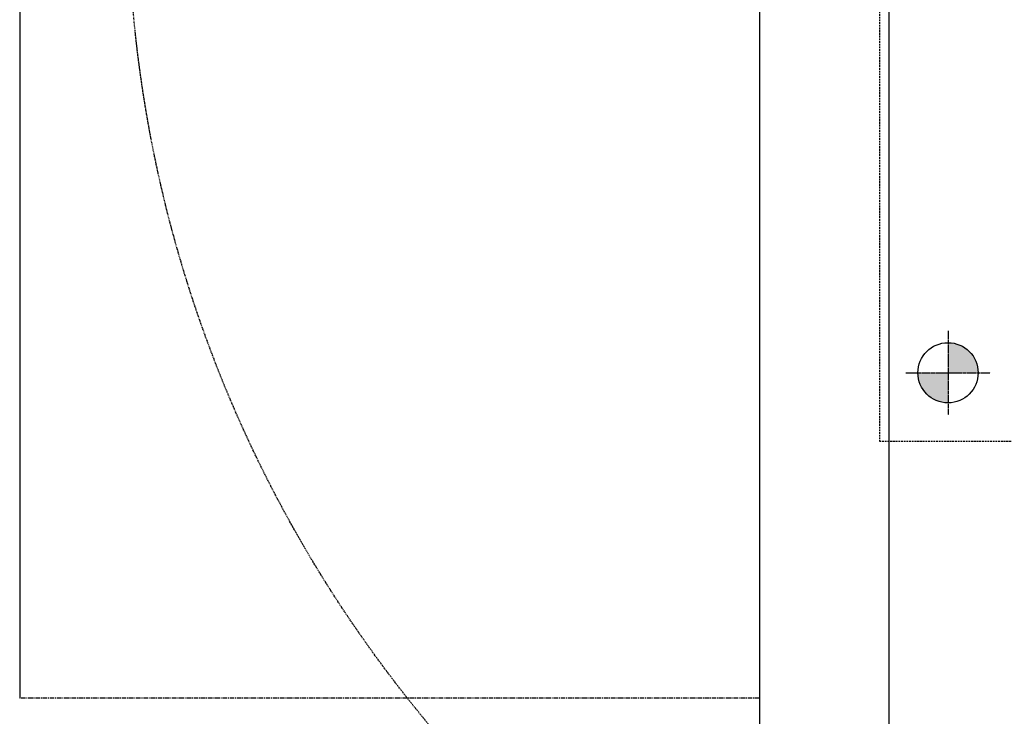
# Model space of a CAD drawing. Header units: inches. Extents: x -4968858 to -265257, y -220693 to 1871410.
# Tile 212 of 225: x -1886527 to -1886253, y 1194171 to 1194365. Entities that reach past the tile are written whole.
import ezdxf

# ---------------------------------------------------------------- set-up
doc = ezdxf.new("R2010")
doc.units = ezdxf.units.IN
doc.header["$MEASUREMENT"] = 0
for name, pattern in [('CENTER', [2, 1.25, -0.25, 0.25, -0.25]), ('CENTER2', [1.125, 0.75, -0.125, 0.125, -0.125]), ('CONTINOUS', [0]), ('DASHED', [0.75, 0.5, -0.25]), ('HIDDEN', [0.375, 0.25, -0.125])]:
    doc.linetypes.add(name, pattern=pattern)
doc.layers.add('GRID', color=8, linetype='Continuous')
doc.layers.add('IPB', color=6, linetype='Continuous')

# ---------------------------------------------------------------- blocks, each defined once
blk = doc.blocks.new('UTCOMBINE')
h = blk.add_hatch(color=256)
h.paths.add_polyline_path([(-715805.17, 46693.42), (-715796.79, 46693.42), (-715796.79, 46685.03, -0.414214)])
h.paths.add_polyline_path([(-715788.41, 46693.42), (-715796.79, 46693.42), (-715796.79, 46701.8, -0.414214)])
h = blk.add_hatch(color=256)
h.paths.add_polyline_path([(-715805.17, 46693.42), (-715796.79, 46693.42), (-715796.79, 46685.03, -0.414214)])
h.paths.add_polyline_path([(-715788.41, 46693.42), (-715796.79, 46693.42), (-715796.79, 46701.8, -0.414214)])
h = blk.add_hatch(color=256)
h.paths.add_polyline_path([(-715805.17, 46693.42), (-715796.79, 46693.42), (-715796.79, 46685.03, -0.414214)])
h.paths.add_polyline_path([(-715788.41, 46693.42), (-715796.79, 46693.42), (-715796.79, 46701.8, -0.414214)])
h = blk.add_hatch(color=256)
h.paths.add_polyline_path([(-715805.17, 46693.42), (-715796.79, 46693.42), (-715796.79, 46685.03, -0.414214)])
h.paths.add_polyline_path([(-715788.41, 46693.42), (-715796.79, 46693.42), (-715796.79, 46701.8, -0.414214)])
h = blk.add_hatch(color=256)
h.paths.add_polyline_path([(-715805.17, 46693.42), (-715796.79, 46693.42), (-715796.79, 46685.03, -0.414214)])
h.paths.add_polyline_path([(-715788.41, 46693.42), (-715796.79, 46693.42), (-715796.79, 46701.8, -0.414214)])
h = blk.add_hatch(color=256)
h.paths.add_polyline_path([(-715805.17, 46693.42), (-715796.79, 46693.42), (-715796.79, 46685.03, -0.414214)])
h.paths.add_polyline_path([(-715788.41, 46693.42), (-715796.79, 46693.42), (-715796.79, 46701.8, -0.414214)])
h = blk.add_hatch(color=256)
h.paths.add_polyline_path([(-715805.17, 46693.42), (-715796.79, 46693.42), (-715796.79, 46685.03, -0.414214)])
h.paths.add_polyline_path([(-715788.41, 46693.42), (-715796.79, 46693.42), (-715796.79, 46701.8, -0.414214)])
h = blk.add_hatch(color=256)
h.paths.add_polyline_path([(-715805.17, 46693.42), (-715796.79, 46693.42), (-715796.79, 46685.03, -0.414214)])
h.paths.add_polyline_path([(-715788.41, 46693.42), (-715796.79, 46693.42), (-715796.79, 46701.8, -0.414214)])
h = blk.add_hatch(color=256)
h.paths.add_polyline_path([(-715805.17, 46693.42), (-715796.79, 46693.42), (-715796.79, 46685.03, -0.414214)])
h.paths.add_polyline_path([(-715788.41, 46693.42), (-715796.79, 46693.42), (-715796.79, 46701.8, -0.414214)])
h = blk.add_hatch(color=256)
h.paths.add_polyline_path([(-715805.17, 46693.42), (-715796.79, 46693.42), (-715796.79, 46685.03, -0.414214)])
h.paths.add_polyline_path([(-715788.41, 46693.42), (-715796.79, 46693.42), (-715796.79, 46701.8, -0.414214)])
h = blk.add_hatch(color=256)
h.paths.add_polyline_path([(-715805.17, 46693.42), (-715796.79, 46693.42), (-715796.79, 46685.03, -0.414214)])
h.paths.add_polyline_path([(-715788.41, 46693.42), (-715796.79, 46693.42), (-715796.79, 46701.8, -0.414214)])
h = blk.add_hatch(color=256)
h.paths.add_polyline_path([(-715805.17, 46693.42), (-715796.79, 46693.42), (-715796.79, 46685.03, -0.414214)])
h.paths.add_polyline_path([(-715788.41, 46693.42), (-715796.79, 46693.42), (-715796.79, 46701.8, -0.414214)])
h = blk.add_hatch(color=256)
h.paths.add_polyline_path([(-715805.17, 46693.42), (-715796.79, 46693.42), (-715796.79, 46685.03, -0.414214)])
h.paths.add_polyline_path([(-715788.41, 46693.42), (-715796.79, 46693.42), (-715796.79, 46701.8, -0.414214)])
h = blk.add_hatch(color=256)
h.paths.add_polyline_path([(-715805.17, 46693.42), (-715796.79, 46693.42), (-715796.79, 46685.03, -0.414214)])
h.paths.add_polyline_path([(-715788.41, 46693.42), (-715796.79, 46693.42), (-715796.79, 46701.8, -0.414214)])
h = blk.add_hatch(color=256)
h.paths.add_polyline_path([(-715805.17, 46693.42), (-715796.79, 46693.42), (-715796.79, 46685.03, -0.414214)])
h.paths.add_polyline_path([(-715788.41, 46693.42), (-715796.79, 46693.42), (-715796.79, 46701.8, -0.414214)])
h = blk.add_hatch(color=256)
h.paths.add_polyline_path([(-715805.17, 46693.42), (-715796.79, 46693.42), (-715796.79, 46685.03, -0.414214)])
h.paths.add_polyline_path([(-715788.41, 46693.42), (-715796.79, 46693.42), (-715796.79, 46701.8, -0.414214)])
h = blk.add_hatch(color=256)
h.paths.add_polyline_path([(-715805.17, 46693.42), (-715796.79, 46693.42), (-715796.79, 46685.03, -0.414214)])
h.paths.add_polyline_path([(-715788.41, 46693.42), (-715796.79, 46693.42), (-715796.79, 46701.8, -0.414214)])
h = blk.add_hatch(color=256)
h.paths.add_polyline_path([(-715805.17, 46693.42), (-715796.79, 46693.42), (-715796.79, 46685.03, -0.414214)])
h.paths.add_polyline_path([(-715788.41, 46693.42), (-715796.79, 46693.42), (-715796.79, 46701.8, -0.414214)])
h = blk.add_hatch(color=256)
h.paths.add_polyline_path([(-715805.17, 46693.42), (-715796.79, 46693.42), (-715796.79, 46685.03, -0.414214)])
h.paths.add_polyline_path([(-715788.41, 46693.42), (-715796.79, 46693.42), (-715796.79, 46701.8, -0.414214)])
h = blk.add_hatch(color=256)
h.paths.add_polyline_path([(-715805.17, 46693.42), (-715796.79, 46693.42), (-715796.79, 46685.03, -0.414214)])
h.paths.add_polyline_path([(-715788.41, 46693.42), (-715796.79, 46693.42), (-715796.79, 46701.8, -0.414214)])
h = blk.add_hatch(color=256)
h.paths.add_polyline_path([(-715805.17, 46693.42), (-715796.79, 46693.42), (-715796.79, 46685.03, -0.414214)])
h.paths.add_polyline_path([(-715788.41, 46693.42), (-715796.79, 46693.42), (-715796.79, 46701.8, -0.414214)])
h = blk.add_hatch(color=256)
h.paths.add_polyline_path([(-715805.17, 46693.42), (-715796.79, 46693.42), (-715796.79, 46685.03, -0.414214)])
h.paths.add_polyline_path([(-715788.41, 46693.42), (-715796.79, 46693.42), (-715796.79, 46701.8, -0.414214)])
h = blk.add_hatch(color=256)
h.paths.add_polyline_path([(-715805.17, 46693.42), (-715796.79, 46693.42), (-715796.79, 46685.03, -0.414214)])
h.paths.add_polyline_path([(-715788.41, 46693.42), (-715796.79, 46693.42), (-715796.79, 46701.8, -0.414214)])
h = blk.add_hatch(color=256)
h.paths.add_polyline_path([(-715805.17, 46693.42), (-715796.79, 46693.42), (-715796.79, 46685.03, -0.414214)])
h.paths.add_polyline_path([(-715788.41, 46693.42), (-715796.79, 46693.42), (-715796.79, 46701.8, -0.414214)])
h = blk.add_hatch(color=256)
h.paths.add_polyline_path([(-715805.17, 46693.42), (-715796.79, 46693.42), (-715796.79, 46685.03, -0.414214)])
h.paths.add_polyline_path([(-715788.41, 46693.42), (-715796.79, 46693.42), (-715796.79, 46701.8, -0.414214)])
h = blk.add_hatch(color=256)
h.paths.add_polyline_path([(-715805.17, 46693.42), (-715796.79, 46693.42), (-715796.79, 46685.03, -0.414214)])
h.paths.add_polyline_path([(-715788.41, 46693.42), (-715796.79, 46693.42), (-715796.79, 46701.8, -0.414214)])
h = blk.add_hatch(color=256)
h.paths.add_polyline_path([(-715805.17, 46693.42), (-715796.79, 46693.42), (-715796.79, 46685.03, -0.414214)])
h.paths.add_polyline_path([(-715788.41, 46693.42), (-715796.79, 46693.42), (-715796.79, 46701.8, -0.414214)])
h = blk.add_hatch(color=256)
h.paths.add_polyline_path([(-715805.17, 46693.42), (-715796.79, 46693.42), (-715796.79, 46685.03, -0.414214)])
h.paths.add_polyline_path([(-715788.41, 46693.42), (-715796.79, 46693.42), (-715796.79, 46701.8, -0.414214)])
h = blk.add_hatch(color=256)
h.paths.add_polyline_path([(-715805.17, 46693.42), (-715796.79, 46693.42), (-715796.79, 46685.03, -0.414214)])
h.paths.add_polyline_path([(-715788.41, 46693.42), (-715796.79, 46693.42), (-715796.79, 46701.8, -0.414214)])
h = blk.add_hatch(color=256)
h.paths.add_polyline_path([(-715805.17, 46693.42), (-715796.79, 46693.42), (-715796.79, 46685.03, -0.414214)])
h.paths.add_polyline_path([(-715788.41, 46693.42), (-715796.79, 46693.42), (-715796.79, 46701.8, -0.414214)])
h = blk.add_hatch(color=256)
h.paths.add_polyline_path([(-715805.17, 46693.42), (-715796.79, 46693.42), (-715796.79, 46685.03, -0.414214)])
h.paths.add_polyline_path([(-715788.41, 46693.42), (-715796.79, 46693.42), (-715796.79, 46701.8, -0.414214)])
h = blk.add_hatch(color=256)
h.paths.add_polyline_path([(-715805.17, 46693.42), (-715796.79, 46693.42), (-715796.79, 46685.03, -0.414214)])
h.paths.add_polyline_path([(-715788.41, 46693.42), (-715796.79, 46693.42), (-715796.79, 46701.8, -0.414214)])
h = blk.add_hatch(color=256)
h.paths.add_polyline_path([(-715805.17, 46693.42), (-715796.79, 46693.42), (-715796.79, 46685.03, -0.414214)])
h.paths.add_polyline_path([(-715788.41, 46693.42), (-715796.79, 46693.42), (-715796.79, 46701.8, -0.414214)])
h = blk.add_hatch(color=256)
h.paths.add_polyline_path([(-715805.17, 46693.42), (-715796.79, 46693.42), (-715796.79, 46685.03, -0.414214)])
h.paths.add_polyline_path([(-715788.41, 46693.42), (-715796.79, 46693.42), (-715796.79, 46701.8, -0.414214)])
h = blk.add_hatch(color=256)
h.paths.add_polyline_path([(-715805.17, 46693.42), (-715796.79, 46693.42), (-715796.79, 46685.03, -0.414214)])
h.paths.add_polyline_path([(-715788.41, 46693.42), (-715796.79, 46693.42), (-715796.79, 46701.8, -0.414214)])
h = blk.add_hatch(color=256)
h.paths.add_polyline_path([(-715805.17, 46693.42), (-715796.79, 46693.42), (-715796.79, 46685.03, -0.414214)])
h.paths.add_polyline_path([(-715788.41, 46693.42), (-715796.79, 46693.42), (-715796.79, 46701.8, -0.414214)])
h = blk.add_hatch(color=256)
h.paths.add_polyline_path([(-715805.17, 46693.42), (-715796.79, 46693.42), (-715796.79, 46685.03, -0.414214)])
h.paths.add_polyline_path([(-715788.41, 46693.42), (-715796.79, 46693.42), (-715796.79, 46701.8, -0.414214)])
h = blk.add_hatch(color=256)
h.paths.add_polyline_path([(-715805.17, 46693.42), (-715796.79, 46693.42), (-715796.79, 46685.03, -0.414214)])
h.paths.add_polyline_path([(-715788.41, 46693.42), (-715796.79, 46693.42), (-715796.79, 46701.8, -0.414214)])
h = blk.add_hatch(color=256)
h.paths.add_polyline_path([(-715805.17, 46693.42), (-715796.79, 46693.42), (-715796.79, 46685.03, -0.414214)])
h.paths.add_polyline_path([(-715788.41, 46693.42), (-715796.79, 46693.42), (-715796.79, 46701.8, -0.414214)])
h = blk.add_hatch(color=256)
h.paths.add_polyline_path([(-715805.17, 46693.42), (-715796.79, 46693.42), (-715796.79, 46685.03, -0.414214)])
h.paths.add_polyline_path([(-715788.41, 46693.42), (-715796.79, 46693.42), (-715796.79, 46701.8, -0.414214)])
h = blk.add_hatch(color=256)
h.paths.add_polyline_path([(-715805.17, 46693.42), (-715796.79, 46693.42), (-715796.79, 46685.03, -0.414214)])
h.paths.add_polyline_path([(-715788.41, 46693.42), (-715796.79, 46693.42), (-715796.79, 46701.8, -0.414214)])
h = blk.add_hatch(color=256)
h.paths.add_polyline_path([(-715805.17, 46693.42), (-715796.79, 46693.42), (-715796.79, 46685.03, -0.414214)])
h.paths.add_polyline_path([(-715788.41, 46693.42), (-715796.79, 46693.42), (-715796.79, 46701.8, -0.414214)])
h = blk.add_hatch(color=256)
h.paths.add_polyline_path([(-715805.17, 46693.42), (-715796.79, 46693.42), (-715796.79, 46685.03, -0.414214)])
h.paths.add_polyline_path([(-715788.41, 46693.42), (-715796.79, 46693.42), (-715796.79, 46701.8, -0.414214)])
h = blk.add_hatch(color=256)
h.paths.add_polyline_path([(-715805.17, 46693.42), (-715796.79, 46693.42), (-715796.79, 46685.03, -0.414214)])
h.paths.add_polyline_path([(-715788.41, 46693.42), (-715796.79, 46693.42), (-715796.79, 46701.8, -0.414214)])
h = blk.add_hatch(color=256)
h.paths.add_polyline_path([(-715805.17, 46693.42), (-715796.79, 46693.42), (-715796.79, 46685.03, -0.414214)])
h.paths.add_polyline_path([(-715788.41, 46693.42), (-715796.79, 46693.42), (-715796.79, 46701.8, -0.414214)])
h = blk.add_hatch(color=256)
h.paths.add_polyline_path([(-715805.17, 46693.42), (-715796.79, 46693.42), (-715796.79, 46685.03, -0.414214)])
h.paths.add_polyline_path([(-715788.41, 46693.42), (-715796.79, 46693.42), (-715796.79, 46701.8, -0.414214)])
h = blk.add_hatch(color=256)
h.paths.add_polyline_path([(-715805.17, 46693.42), (-715796.79, 46693.42), (-715796.79, 46685.03, -0.414214)])
h.paths.add_polyline_path([(-715788.41, 46693.42), (-715796.79, 46693.42), (-715796.79, 46701.8, -0.414214)])
h = blk.add_hatch(color=256)
h.paths.add_polyline_path([(-715805.17, 46693.42), (-715796.79, 46693.42), (-715796.79, 46685.03, -0.414214)])
h.paths.add_polyline_path([(-715788.41, 46693.42), (-715796.79, 46693.42), (-715796.79, 46701.8, -0.414214)])
h = blk.add_hatch(color=256)
h.paths.add_polyline_path([(-715805.17, 46693.42), (-715796.79, 46693.42), (-715796.79, 46685.03, -0.414214)])
h.paths.add_polyline_path([(-715788.41, 46693.42), (-715796.79, 46693.42), (-715796.79, 46701.8, -0.414214)])
h = blk.add_hatch(color=256)
h.paths.add_polyline_path([(-715805.17, 46693.42), (-715796.79, 46693.42), (-715796.79, 46685.03, -0.414214)])
h.paths.add_polyline_path([(-715788.41, 46693.42), (-715796.79, 46693.42), (-715796.79, 46701.8, -0.414214)])
h = blk.add_hatch(color=256)
h.paths.add_polyline_path([(-715805.17, 46693.42), (-715796.79, 46693.42), (-715796.79, 46685.03, -0.414214)])
h.paths.add_polyline_path([(-715788.41, 46693.42), (-715796.79, 46693.42), (-715796.79, 46701.8, -0.414214)])
h = blk.add_hatch(color=256)
h.paths.add_polyline_path([(-715805.17, 46693.42), (-715796.79, 46693.42), (-715796.79, 46685.03, -0.414214)])
h.paths.add_polyline_path([(-715788.41, 46693.42), (-715796.79, 46693.42), (-715796.79, 46701.8, -0.414214)])
h = blk.add_hatch(color=256)
h.paths.add_polyline_path([(-715805.17, 46693.42), (-715796.79, 46693.42), (-715796.79, 46685.03, -0.414214)])
h.paths.add_polyline_path([(-715788.41, 46693.42), (-715796.79, 46693.42), (-715796.79, 46701.8, -0.414214)])
h = blk.add_hatch(color=256)
h.paths.add_polyline_path([(-715805.17, 46693.42), (-715796.79, 46693.42), (-715796.79, 46685.03, -0.414214)])
h.paths.add_polyline_path([(-715788.41, 46693.42), (-715796.79, 46693.42), (-715796.79, 46701.8, -0.414214)])
h = blk.add_hatch(color=256)
h.paths.add_polyline_path([(-715805.17, 46693.42), (-715796.79, 46693.42), (-715796.79, 46685.03, -0.414214)])
h.paths.add_polyline_path([(-715788.41, 46693.42), (-715796.79, 46693.42), (-715796.79, 46701.8, -0.414214)])
h = blk.add_hatch(color=256)
h.paths.add_polyline_path([(-715805.17, 46693.42), (-715796.79, 46693.42), (-715796.79, 46685.03, -0.414214)])
h.paths.add_polyline_path([(-715788.41, 46693.42), (-715796.79, 46693.42), (-715796.79, 46701.8, -0.414214)])
h = blk.add_hatch(color=256)
h.paths.add_polyline_path([(-715805.17, 46693.42), (-715796.79, 46693.42), (-715796.79, 46685.03, -0.414214)])
h.paths.add_polyline_path([(-715788.41, 46693.42), (-715796.79, 46693.42), (-715796.79, 46701.8, -0.414214)])
h = blk.add_hatch(color=256)
h.paths.add_polyline_path([(-715805.17, 46693.42), (-715796.79, 46693.42), (-715796.79, 46685.03, -0.414214)])
h.paths.add_polyline_path([(-715788.41, 46693.42), (-715796.79, 46693.42), (-715796.79, 46701.8, -0.414214)])
h = blk.add_hatch(color=256)
h.paths.add_polyline_path([(-715805.17, 46693.42), (-715796.79, 46693.42), (-715796.79, 46685.03, -0.414214)])
h.paths.add_polyline_path([(-715788.41, 46693.42), (-715796.79, 46693.42), (-715796.79, 46701.8, -0.414214)])
h = blk.add_hatch(color=256)
h.paths.add_polyline_path([(-715805.17, 46693.42), (-715796.79, 46693.42), (-715796.79, 46685.03, -0.414214)])
h.paths.add_polyline_path([(-715788.41, 46693.42), (-715796.79, 46693.42), (-715796.79, 46701.8, -0.414214)])
h = blk.add_hatch(color=256)
h.paths.add_polyline_path([(-715805.17, 46693.42), (-715796.79, 46693.42), (-715796.79, 46685.03, -0.414214)])
h.paths.add_polyline_path([(-715788.41, 46693.42), (-715796.79, 46693.42), (-715796.79, 46701.8, -0.414214)])
h = blk.add_hatch(color=256)
h.paths.add_polyline_path([(-715805.17, 46693.42), (-715796.79, 46693.42), (-715796.79, 46685.03, -0.414214)])
h.paths.add_polyline_path([(-715788.41, 46693.42), (-715796.79, 46693.42), (-715796.79, 46701.8, -0.414214)])
h = blk.add_hatch(color=256)
h.paths.add_polyline_path([(-715805.17, 46693.42), (-715796.79, 46693.42), (-715796.79, 46685.03, -0.414214)])
h.paths.add_polyline_path([(-715788.41, 46693.42), (-715796.79, 46693.42), (-715796.79, 46701.8, -0.414214)])
h = blk.add_hatch(color=256)
h.paths.add_polyline_path([(-715805.17, 46693.42), (-715796.79, 46693.42), (-715796.79, 46685.03, -0.414214)])
h.paths.add_polyline_path([(-715788.41, 46693.42), (-715796.79, 46693.42), (-715796.79, 46701.8, -0.414214)])
at = {"color": 6, "linetype": 'CENTER'}
for p, q in [((-715780.38, 45382.89, 0), (-715780.38, 46911.52, 0)), ((-715744.38, 46783.94, 0), (-715538.76, 46783.94, 0))]:
    blk.add_line(p, q, dxfattribs=at)
at = {"color": 6}
for p, q in [((-715780.38, 45220.29, 0), (-715780.38, 46829.58, 0)), ((-715744.38, 45726.59, 0), (-715744.38, 46828.94, 0)), ((-715744.38, 45726.59, 0), (-715744.38, 46828.94, 0)), ((-715744.38, 45726.59, 0), (-715744.38, 46828.94, 0)), ((-715744.38, 45726.59, 0), (-715744.38, 46828.94, 0)), ((-715538.76, 45383.96, 0), (-715538.76, 46783.94, 0))]:
    blk.add_line(p, q, dxfattribs=at)
at = {"color": 2, "linetype": 'DASHED'}
for p, q in [((-715777.74, 46712.47, 0), (-716082.56, 46712.47, 0)), ((-715777.74, 46712.47, 0), (-716082.56, 46712.47, 0)), ((-715777.74, 46712.47, 0), (-716082.56, 46712.47, 0)), ((-715777.74, 46712.47, 0), (-716082.56, 46712.47, 0)), ((-715777.74, 46712.47, 0), (-716082.56, 46712.47, 0)), ((-715777.74, 46712.47, 0), (-716082.56, 46712.47, 0)), ((-715777.74, 46712.47, 0), (-716082.56, 46712.47, 0)), ((-715777.74, 46712.47, 0), (-716082.56, 46712.47, 0)), ((-715777.74, 46712.47, 0), (-716082.56, 46712.47, 0)), ((-715777.74, 46712.47, 0), (-716082.56, 46712.47, 0)), ((-715777.74, 46712.47, 0), (-716082.56, 46712.47, 0)), ((-715777.74, 46712.47, 0), (-716082.56, 46712.47, 0)), ((-715777.74, 46712.47, 0), (-716082.56, 46712.47, 0)), ((-715777.74, 46712.47, 0), (-716082.56, 46712.47, 0)), ((-715777.74, 46712.47, 0), (-716082.56, 46712.47, 0)), ((-715777.74, 46712.47, 0), (-716082.56, 46712.47, 0)), ((-715777.74, 46712.47, 0), (-716082.56, 46712.47, 0)), ((-715777.74, 46712.47, 0), (-716082.56, 46712.47, 0)), ((-715777.74, 46712.47, 0), (-716082.56, 46712.47, 0)), ((-715777.74, 46712.47, 0), (-716082.56, 46712.47, 0)), ((-715777.74, 46712.47, 0), (-716082.56, 46712.47, 0)), ((-715777.74, 46712.47, 0), (-716082.56, 46712.47, 0)), ((-715777.74, 46712.47, 0), (-716082.56, 46712.47, 0)), ((-715777.74, 46712.47, 0), (-716082.56, 46712.47, 0)), ((-715777.74, 46712.47, 0), (-716082.56, 46712.47, 0)), ((-715777.74, 46712.47, 0), (-716082.56, 46712.47, 0)), ((-715777.74, 46712.47, 0), (-716082.56, 46712.47, 0)), ((-715777.74, 46712.47, 0), (-716082.56, 46712.47, 0)), ((-715777.74, 46712.47, 0), (-716082.56, 46712.47, 0)), ((-715777.74, 46712.47, 0), (-716082.56, 46712.47, 0)), ((-715777.74, 46712.47, 0), (-716082.56, 46712.47, 0)), ((-715777.74, 46712.47, 0), (-716082.56, 46712.47, 0)), ((-715777.74, 46712.47, 0), (-716082.56, 46712.47, 0)), ((-715777.74, 46712.47, 0), (-716082.56, 46712.47, 0)), ((-715777.74, 46712.47, 0), (-716082.56, 46712.47, 0)), ((-715777.74, 46712.47, 0), (-716082.56, 46712.47, 0)), ((-715777.74, 46712.47, 0), (-716082.56, 46712.47, 0)), ((-715777.74, 46712.47, 0), (-716082.56, 46712.47, 0)), ((-715777.74, 46712.47, 0), (-716082.56, 46712.47, 0)), ((-715777.74, 46712.47, 0), (-716082.56, 46712.47, 0)), ((-715777.74, 46712.47, 0), (-716082.56, 46712.47, 0)), ((-715777.74, 46712.47, 0), (-716082.56, 46712.47, 0)), ((-715777.74, 46712.47, 0), (-716082.56, 46712.47, 0)), ((-715777.74, 46712.47, 0), (-716082.56, 46712.47, 0)), ((-715777.74, 46712.47, 0), (-716082.56, 46712.47, 0)), ((-715777.74, 46712.47, 0), (-716082.56, 46712.47, 0)), ((-715777.74, 46712.47, 0), (-716082.56, 46712.47, 0)), ((-715777.74, 46712.47, 0), (-716082.56, 46712.47, 0)), ((-715777.74, 46712.47, 0), (-716082.56, 46712.47, 0)), ((-715777.74, 46712.47, 0), (-716082.56, 46712.47, 0)), ((-715777.74, 46712.47, 0), (-716082.56, 46712.47, 0)), ((-715777.74, 46712.47, 0), (-716082.56, 46712.47, 0)), ((-715777.74, 46712.47, 0), (-716082.56, 46712.47, 0)), ((-715777.74, 46712.47, 0), (-716082.56, 46712.47, 0)), ((-715777.74, 46712.47, 0), (-716082.56, 46712.47, 0)), ((-715777.74, 46712.47, 0), (-716082.56, 46712.47, 0)), ((-715777.74, 46712.47, 0), (-716082.56, 46712.47, 0)), ((-715777.74, 46712.47, 0), (-716082.56, 46712.47, 0)), ((-715777.74, 46712.47, 0), (-716082.56, 46712.47, 0)), ((-715777.74, 46712.47, 0), (-716082.56, 46712.47, 0)), ((-715777.74, 46712.47, 0), (-716082.56, 46712.47, 0)), ((-715777.74, 46712.47, 0), (-716082.56, 46712.47, 0)), ((-715777.74, 46712.47, 0), (-716082.56, 46712.47, 0)), ((-715777.74, 46712.47, 0), (-716082.56, 46712.47, 0)), ((-715777.74, 46407.65, 0), (-715777.74, 46712.47, 0)), ((-715777.74, 46407.65, 0), (-715777.74, 46712.47, 0)), ((-715777.74, 46407.65, 0), (-715777.74, 46712.47, 0)), ((-715777.74, 46407.65, 0), (-715777.74, 46712.47, 0)), ((-715777.74, 46407.65, 0), (-715777.74, 46712.47, 0)), ((-715777.74, 46407.65, 0), (-715777.74, 46712.47, 0)), ((-715777.74, 46407.65, 0), (-715777.74, 46712.47, 0)), ((-715777.74, 46407.65, 0), (-715777.74, 46712.47, 0)), ((-715777.74, 46407.65, 0), (-715777.74, 46712.47, 0)), ((-715777.74, 46407.65, 0), (-715777.74, 46712.47, 0)), ((-715777.74, 46407.65, 0), (-715777.74, 46712.47, 0)), ((-715777.74, 46407.65, 0), (-715777.74, 46712.47, 0)), ((-715777.74, 46407.65, 0), (-715777.74, 46712.47, 0)), ((-715777.74, 46407.65, 0), (-715777.74, 46712.47, 0)), ((-715777.74, 46407.65, 0), (-715777.74, 46712.47, 0)), ((-715777.74, 46407.65, 0), (-715777.74, 46712.47, 0)), ((-715777.74, 46407.65, 0), (-715777.74, 46712.47, 0)), ((-715777.74, 46407.65, 0), (-715777.74, 46712.47, 0)), ((-715777.74, 46407.65, 0), (-715777.74, 46712.47, 0)), ((-715777.74, 46407.65, 0), (-715777.74, 46712.47, 0)), ((-715777.74, 46407.65, 0), (-715777.74, 46712.47, 0)), ((-715777.74, 46407.65, 0), (-715777.74, 46712.47, 0)), ((-715777.74, 46407.65, 0), (-715777.74, 46712.47, 0)), ((-715777.74, 46407.65, 0), (-715777.74, 46712.47, 0)), ((-715777.74, 46407.65, 0), (-715777.74, 46712.47, 0)), ((-715777.74, 46407.65, 0), (-715777.74, 46712.47, 0)), ((-715777.74, 46407.65, 0), (-715777.74, 46712.47, 0)), ((-715777.74, 46407.65, 0), (-715777.74, 46712.47, 0)), ((-715777.74, 46407.65, 0), (-715777.74, 46712.47, 0)), ((-715777.74, 46407.65, 0), (-715777.74, 46712.47, 0)), ((-715777.74, 46407.65, 0), (-715777.74, 46712.47, 0)), ((-715777.74, 46407.65, 0), (-715777.74, 46712.47, 0)), ((-715777.74, 46407.65, 0), (-715777.74, 46712.47, 0)), ((-715777.74, 46407.65, 0), (-715777.74, 46712.47, 0)), ((-715777.74, 46407.65, 0), (-715777.74, 46712.47, 0)), ((-715777.74, 46407.65, 0), (-715777.74, 46712.47, 0)), ((-715777.74, 46407.65, 0), (-715777.74, 46712.47, 0)), ((-715777.74, 46407.65, 0), (-715777.74, 46712.47, 0)), ((-715777.74, 46407.65, 0), (-715777.74, 46712.47, 0)), ((-715777.74, 46407.65, 0), (-715777.74, 46712.47, 0)), ((-715777.74, 46407.65, 0), (-715777.74, 46712.47, 0)), ((-715777.74, 46407.65, 0), (-715777.74, 46712.47, 0)), ((-715777.74, 46407.65, 0), (-715777.74, 46712.47, 0)), ((-715777.74, 46407.65, 0), (-715777.74, 46712.47, 0)), ((-715777.74, 46407.65, 0), (-715777.74, 46712.47, 0)), ((-715777.74, 46407.65, 0), (-715777.74, 46712.47, 0)), ((-715777.74, 46407.65, 0), (-715777.74, 46712.47, 0)), ((-715777.74, 46407.65, 0), (-715777.74, 46712.47, 0)), ((-715777.74, 46407.65, 0), (-715777.74, 46712.47, 0)), ((-715777.74, 46407.65, 0), (-715777.74, 46712.47, 0)), ((-715777.74, 46407.65, 0), (-715777.74, 46712.47, 0)), ((-715777.74, 46407.65, 0), (-715777.74, 46712.47, 0)), ((-715777.74, 46407.65, 0), (-715777.74, 46712.47, 0)), ((-715777.74, 46407.65, 0), (-715777.74, 46712.47, 0)), ((-715777.74, 46407.65, 0), (-715777.74, 46712.47, 0)), ((-715777.74, 46407.65, 0), (-715777.74, 46712.47, 0)), ((-715777.74, 46407.65, 0), (-715777.74, 46712.47, 0)), ((-715777.74, 46407.65, 0), (-715777.74, 46712.47, 0)), ((-715777.74, 46407.65, 0), (-715777.74, 46712.47, 0)), ((-715777.74, 46407.65, 0), (-715777.74, 46712.47, 0)), ((-715777.74, 46407.65, 0), (-715777.74, 46712.47, 0)), ((-715777.74, 46407.65, 0), (-715777.74, 46712.47, 0)), ((-715777.74, 46407.65, 0), (-715777.74, 46712.47, 0)), ((-715777.74, 46407.65, 0), (-715777.74, 46712.47, 0))]:
    blk.add_line(p, q, dxfattribs=at)
at = {"color": 2, "linetype": 'CENTER2', "ltscale": 0.1}
for p, q in [((-715796.79, 46681.7, 0), (-715796.79, 46705.13, 0)), ((-715796.79, 46681.7, 0), (-715796.79, 46705.13, 0)), ((-715796.79, 46681.7, 0), (-715796.79, 46705.13, 0)), ((-715796.79, 46681.7, 0), (-715796.79, 46705.13, 0)), ((-715796.79, 46681.7, 0), (-715796.79, 46705.13, 0)), ((-715796.79, 46681.7, 0), (-715796.79, 46705.13, 0)), ((-715796.79, 46681.7, 0), (-715796.79, 46705.13, 0)), ((-715796.79, 46681.7, 0), (-715796.79, 46705.13, 0)), ((-715796.79, 46681.7, 0), (-715796.79, 46705.13, 0)), ((-715796.79, 46681.7, 0), (-715796.79, 46705.13, 0)), ((-715796.79, 46681.7, 0), (-715796.79, 46705.13, 0)), ((-715796.79, 46681.7, 0), (-715796.79, 46705.13, 0)), ((-715796.79, 46681.7, 0), (-715796.79, 46705.13, 0)), ((-715796.79, 46681.7, 0), (-715796.79, 46705.13, 0)), ((-715796.79, 46681.7, 0), (-715796.79, 46705.13, 0)), ((-715796.79, 46681.7, 0), (-715796.79, 46705.13, 0)), ((-715796.79, 46681.7, 0), (-715796.79, 46705.13, 0)), ((-715796.79, 46681.7, 0), (-715796.79, 46705.13, 0)), ((-715796.79, 46681.7, 0), (-715796.79, 46705.13, 0)), ((-715796.79, 46681.7, 0), (-715796.79, 46705.13, 0)), ((-715796.79, 46681.7, 0), (-715796.79, 46705.13, 0)), ((-715796.79, 46681.7, 0), (-715796.79, 46705.13, 0)), ((-715796.79, 46681.7, 0), (-715796.79, 46705.13, 0)), ((-715796.79, 46681.7, 0), (-715796.79, 46705.13, 0)), ((-715796.79, 46681.7, 0), (-715796.79, 46705.13, 0)), ((-715796.79, 46681.7, 0), (-715796.79, 46705.13, 0)), ((-715796.79, 46681.7, 0), (-715796.79, 46705.13, 0)), ((-715796.79, 46681.7, 0), (-715796.79, 46705.13, 0)), ((-715796.79, 46681.7, 0), (-715796.79, 46705.13, 0)), ((-715796.79, 46681.7, 0), (-715796.79, 46705.13, 0)), ((-715796.79, 46681.7, 0), (-715796.79, 46705.13, 0)), ((-715796.79, 46681.7, 0), (-715796.79, 46705.13, 0)), ((-715796.79, 46681.7, 0), (-715796.79, 46705.13, 0)), ((-715796.79, 46681.7, 0), (-715796.79, 46705.13, 0)), ((-715796.79, 46681.7, 0), (-715796.79, 46705.13, 0)), ((-715796.79, 46681.7, 0), (-715796.79, 46705.13, 0)), ((-715796.79, 46681.7, 0), (-715796.79, 46705.13, 0)), ((-715796.79, 46681.7, 0), (-715796.79, 46705.13, 0)), ((-715796.79, 46681.7, 0), (-715796.79, 46705.13, 0)), ((-715796.79, 46681.7, 0), (-715796.79, 46705.13, 0)), ((-715796.79, 46681.7, 0), (-715796.79, 46705.13, 0)), ((-715796.79, 46681.7, 0), (-715796.79, 46705.13, 0)), ((-715796.79, 46681.7, 0), (-715796.79, 46705.13, 0)), ((-715796.79, 46681.7, 0), (-715796.79, 46705.13, 0)), ((-715796.79, 46681.7, 0), (-715796.79, 46705.13, 0)), ((-715796.79, 46681.7, 0), (-715796.79, 46705.13, 0)), ((-715796.79, 46681.7, 0), (-715796.79, 46705.13, 0)), ((-715796.79, 46681.7, 0), (-715796.79, 46705.13, 0)), ((-715796.79, 46681.7, 0), (-715796.79, 46705.13, 0)), ((-715796.79, 46681.7, 0), (-715796.79, 46705.13, 0)), ((-715796.79, 46681.7, 0), (-715796.79, 46705.13, 0)), ((-715796.79, 46681.7, 0), (-715796.79, 46705.13, 0)), ((-715796.79, 46681.7, 0), (-715796.79, 46705.13, 0)), ((-715796.79, 46681.7, 0), (-715796.79, 46705.13, 0)), ((-715796.79, 46681.7, 0), (-715796.79, 46705.13, 0)), ((-715796.79, 46681.7, 0), (-715796.79, 46705.13, 0)), ((-715796.79, 46681.7, 0), (-715796.79, 46705.13, 0)), ((-715796.79, 46681.7, 0), (-715796.79, 46705.13, 0)), ((-715796.79, 46681.7, 0), (-715796.79, 46705.13, 0)), ((-715796.79, 46681.7, 0), (-715796.79, 46705.13, 0)), ((-715796.79, 46681.7, 0), (-715796.79, 46705.13, 0)), ((-715796.79, 46681.7, 0), (-715796.79, 46705.13, 0)), ((-715796.79, 46681.7, 0), (-715796.79, 46705.13, 0)), ((-715796.79, 46681.7, 0), (-715796.79, 46705.13, 0)), ((-715785.07, 46693.42, 0), (-715808.51, 46693.42, 0)), ((-715785.07, 46693.42, 0), (-715808.51, 46693.42, 0)), ((-715785.07, 46693.42, 0), (-715808.51, 46693.42, 0)), ((-715785.07, 46693.42, 0), (-715808.51, 46693.42, 0)), ((-715785.07, 46693.42, 0), (-715808.51, 46693.42, 0)), ((-715785.07, 46693.42, 0), (-715808.51, 46693.42, 0)), ((-715785.07, 46693.42, 0), (-715808.51, 46693.42, 0)), ((-715785.07, 46693.42, 0), (-715808.51, 46693.42, 0)), ((-715785.07, 46693.42, 0), (-715808.51, 46693.42, 0)), ((-715785.07, 46693.42, 0), (-715808.51, 46693.42, 0)), ((-715785.07, 46693.42, 0), (-715808.51, 46693.42, 0)), ((-715785.07, 46693.42, 0), (-715808.51, 46693.42, 0)), ((-715785.07, 46693.42, 0), (-715808.51, 46693.42, 0)), ((-715785.07, 46693.42, 0), (-715808.51, 46693.42, 0)), ((-715785.07, 46693.42, 0), (-715808.51, 46693.42, 0)), ((-715785.07, 46693.42, 0), (-715808.51, 46693.42, 0)), ((-715785.07, 46693.42, 0), (-715808.51, 46693.42, 0)), ((-715785.07, 46693.42, 0), (-715808.51, 46693.42, 0)), ((-715785.07, 46693.42, 0), (-715808.51, 46693.42, 0)), ((-715785.07, 46693.42, 0), (-715808.51, 46693.42, 0)), ((-715785.07, 46693.42, 0), (-715808.51, 46693.42, 0)), ((-715785.07, 46693.42, 0), (-715808.51, 46693.42, 0)), ((-715785.07, 46693.42, 0), (-715808.51, 46693.42, 0)), ((-715785.07, 46693.42, 0), (-715808.51, 46693.42, 0)), ((-715785.07, 46693.42, 0), (-715808.51, 46693.42, 0)), ((-715785.07, 46693.42, 0), (-715808.51, 46693.42, 0)), ((-715785.07, 46693.42, 0), (-715808.51, 46693.42, 0)), ((-715785.07, 46693.42, 0), (-715808.51, 46693.42, 0)), ((-715785.07, 46693.42, 0), (-715808.51, 46693.42, 0)), ((-715785.07, 46693.42, 0), (-715808.51, 46693.42, 0)), ((-715785.07, 46693.42, 0), (-715808.51, 46693.42, 0)), ((-715785.07, 46693.42, 0), (-715808.51, 46693.42, 0)), ((-715785.07, 46693.42, 0), (-715808.51, 46693.42, 0)), ((-715785.07, 46693.42, 0), (-715808.51, 46693.42, 0)), ((-715785.07, 46693.42, 0), (-715808.51, 46693.42, 0)), ((-715785.07, 46693.42, 0), (-715808.51, 46693.42, 0)), ((-715785.07, 46693.42, 0), (-715808.51, 46693.42, 0)), ((-715785.07, 46693.42, 0), (-715808.51, 46693.42, 0)), ((-715785.07, 46693.42, 0), (-715808.51, 46693.42, 0)), ((-715785.07, 46693.42, 0), (-715808.51, 46693.42, 0)), ((-715785.07, 46693.42, 0), (-715808.51, 46693.42, 0)), ((-715785.07, 46693.42, 0), (-715808.51, 46693.42, 0)), ((-715785.07, 46693.42, 0), (-715808.51, 46693.42, 0)), ((-715785.07, 46693.42, 0), (-715808.51, 46693.42, 0)), ((-715785.07, 46693.42, 0), (-715808.51, 46693.42, 0)), ((-715785.07, 46693.42, 0), (-715808.51, 46693.42, 0)), ((-715785.07, 46693.42, 0), (-715808.51, 46693.42, 0)), ((-715785.07, 46693.42, 0), (-715808.51, 46693.42, 0)), ((-715785.07, 46693.42, 0), (-715808.51, 46693.42, 0)), ((-715785.07, 46693.42, 0), (-715808.51, 46693.42, 0)), ((-715785.07, 46693.42, 0), (-715808.51, 46693.42, 0)), ((-715785.07, 46693.42, 0), (-715808.51, 46693.42, 0)), ((-715785.07, 46693.42, 0), (-715808.51, 46693.42, 0)), ((-715785.07, 46693.42, 0), (-715808.51, 46693.42, 0)), ((-715785.07, 46693.42, 0), (-715808.51, 46693.42, 0)), ((-715785.07, 46693.42, 0), (-715808.51, 46693.42, 0)), ((-715785.07, 46693.42, 0), (-715808.51, 46693.42, 0)), ((-715785.07, 46693.42, 0), (-715808.51, 46693.42, 0)), ((-715785.07, 46693.42, 0), (-715808.51, 46693.42, 0)), ((-715785.07, 46693.42, 0), (-715808.51, 46693.42, 0)), ((-715785.07, 46693.42, 0), (-715808.51, 46693.42, 0)), ((-715785.07, 46693.42, 0), (-715808.51, 46693.42, 0)), ((-715785.07, 46693.42, 0), (-715808.51, 46693.42, 0)), ((-715785.07, 46693.42, 0), (-715808.51, 46693.42, 0))]:
    blk.add_line(p, q, dxfattribs=at)
blk.add_circle((-715796.79, 46693.42, 0), 8.38)
blk.add_circle((-715796.79, 46693.42, 0), 8.38)
blk.add_circle((-715796.79, 46693.42, 0), 8.38)
blk.add_circle((-715796.79, 46693.42, 0), 8.38)
blk.add_circle((-715796.79, 46693.42, 0), 8.38)
blk.add_circle((-715796.79, 46693.42, 0), 8.38)
blk.add_circle((-715796.79, 46693.42, 0), 8.38)
blk.add_circle((-715796.79, 46693.42, 0), 8.38)
blk.add_circle((-715796.79, 46693.42, 0), 8.38)
blk.add_circle((-715796.79, 46693.42, 0), 8.38)
blk.add_circle((-715796.79, 46693.42, 0), 8.38)
blk.add_circle((-715796.79, 46693.42, 0), 8.38)
blk.add_circle((-715796.79, 46693.42, 0), 8.38)
blk.add_circle((-715796.79, 46693.42, 0), 8.38)
blk.add_circle((-715796.79, 46693.42, 0), 8.38)
blk.add_circle((-715796.79, 46693.42, 0), 8.38)
blk.add_circle((-715796.79, 46693.42, 0), 8.38)
blk.add_circle((-715796.79, 46693.42, 0), 8.38)
blk.add_circle((-715796.79, 46693.42, 0), 8.38)
blk.add_circle((-715796.79, 46693.42, 0), 8.38)
blk.add_circle((-715796.79, 46693.42, 0), 8.38)
blk.add_circle((-715796.79, 46693.42, 0), 8.38)
blk.add_circle((-715796.79, 46693.42, 0), 8.38)
blk.add_circle((-715796.79, 46693.42, 0), 8.38)
blk.add_circle((-715796.79, 46693.42, 0), 8.38)
blk.add_circle((-715796.79, 46693.42, 0), 8.38)
blk.add_circle((-715796.79, 46693.42, 0), 8.38)
blk.add_circle((-715796.79, 46693.42, 0), 8.38)
blk.add_circle((-715796.79, 46693.42, 0), 8.38)
blk.add_circle((-715796.79, 46693.42, 0), 8.38)
blk.add_circle((-715796.79, 46693.42, 0), 8.38)
blk.add_circle((-715796.79, 46693.42, 0), 8.38)
blk.add_circle((-715796.79, 46693.42, 0), 8.38)
blk.add_circle((-715796.79, 46693.42, 0), 8.38)
blk.add_circle((-715796.79, 46693.42, 0), 8.38)
blk.add_circle((-715796.79, 46693.42, 0), 8.38)
blk.add_circle((-715796.79, 46693.42, 0), 8.38)
blk.add_circle((-715796.79, 46693.42, 0), 8.38)
blk.add_circle((-715796.79, 46693.42, 0), 8.38)
blk.add_circle((-715796.79, 46693.42, 0), 8.38)
blk.add_circle((-715796.79, 46693.42, 0), 8.38)
blk.add_circle((-715796.79, 46693.42, 0), 8.38)
blk.add_circle((-715796.79, 46693.42, 0), 8.38)
blk.add_circle((-715796.79, 46693.42, 0), 8.38)
blk.add_circle((-715796.79, 46693.42, 0), 8.38)
blk.add_circle((-715796.79, 46693.42, 0), 8.38)
blk.add_circle((-715796.79, 46693.42, 0), 8.38)
blk.add_circle((-715796.79, 46693.42, 0), 8.38)
blk.add_circle((-715796.79, 46693.42, 0), 8.38)
blk.add_circle((-715796.79, 46693.42, 0), 8.38)
blk.add_circle((-715796.79, 46693.42, 0), 8.38)
blk.add_circle((-715796.79, 46693.42, 0), 8.38)
blk.add_circle((-715796.79, 46693.42, 0), 8.38)
blk.add_circle((-715796.79, 46693.42, 0), 8.38)
blk.add_circle((-715796.79, 46693.42, 0), 8.38)
blk.add_circle((-715796.79, 46693.42, 0), 8.38)
blk.add_circle((-715796.79, 46693.42, 0), 8.38)
blk.add_circle((-715796.79, 46693.42, 0), 8.38)
blk.add_circle((-715796.79, 46693.42, 0), 8.38)
blk.add_circle((-715796.79, 46693.42, 0), 8.38)
blk.add_circle((-715796.79, 46693.42, 0), 8.38)
blk.add_circle((-715796.79, 46693.42, 0), 8.38)
blk.add_circle((-715796.79, 46693.42, 0), 8.38)
blk.add_circle((-715796.79, 46693.42, 0), 8.38)
at = {"layer": 'IPB', "linetype": 'HIDDEN'}
blk.add_circle((-715930.15, 46560.06, 0), 361.31, dxfattribs=at)
blk = doc.blocks.new('TFMR YARD')
at = {"layer": 'GRID', "color": 1, "rotation": 180}
blk.add_blockref('UTCOMBINE', (-795623.35, 296115.83, 0), dxfattribs=at)

msp = doc.modelspace()

# ---------------------------------------------------------------- block references
at = {"color": 1, "linetype": 'CONTINOUS', "lineweight": 15}
msp.add_blockref('TFMR YARD', (-1806442.03, 944843.99), dxfattribs=at)

doc.saveas('drawing.dxf')
